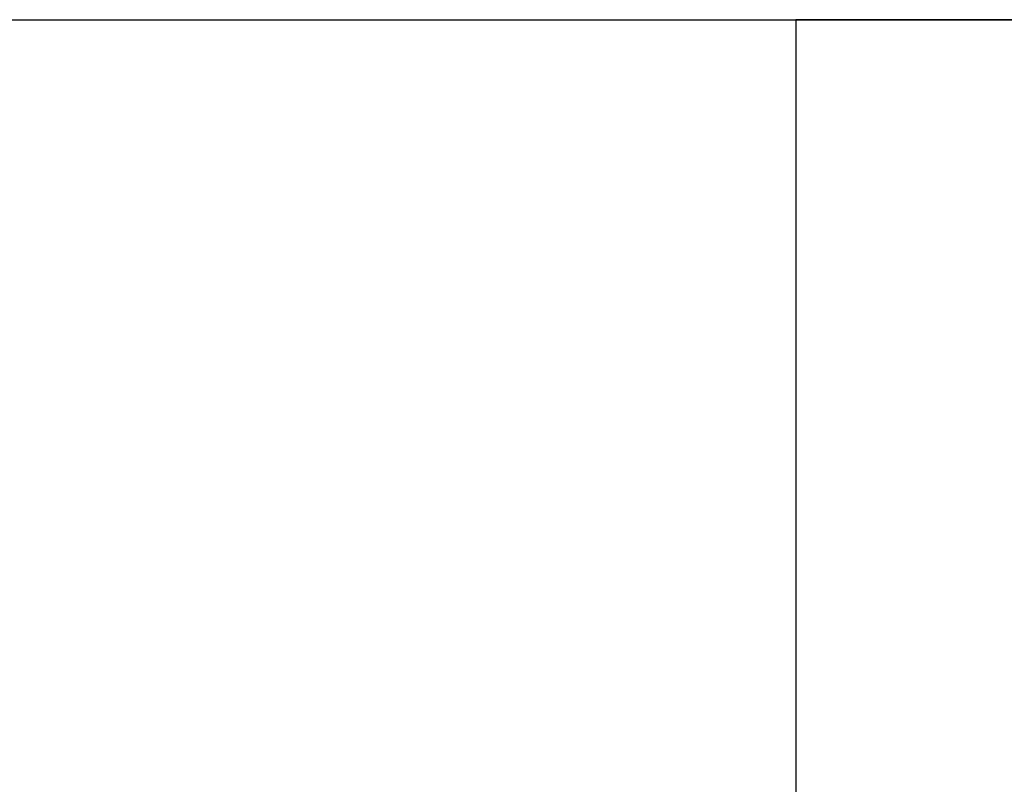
# Model space of a CAD drawing. Header units: metres. Extents: x 397.7 to 427.5, y 12.7 to 28.4.
# Tile 51 of 139: x 407.224 to 407.507, y 27.43 to 27.649. Entities that reach past the tile are written whole.
import ezdxf

# ---------------------------------------------------------------- set-up
doc = ezdxf.new("R2010")
doc.units = ezdxf.units.M
doc.layers.add('A-WALL-____-MCUT', color=7, linetype='Continuous', lineweight=25)
doc.layers.add('A-WALL-____-OTLN', color=7, linetype='Continuous', lineweight=25)

# ---------------------------------------------------------------- blocks, each defined once
blk = doc.blocks.new('Family - Evans P2-152743-05_CLI_AIGUA_P2')
at = {"layer": 'A-WALL-____-MCUT', "color": 253, "true_color": 0xaaaaaa}
for p, q in [((0, 0.09), (0, 0)), ((0, 0), (1.72, 0))]:
    blk.add_line(p, q, dxfattribs=at)
at = {"layer": 'A-WALL-____-OTLN', "color": 253, "true_color": 0xaaaaaa}
for p, q in [((0, 0.09), (0, 0)), ((0, 0), (1.72, 0))]:
    blk.add_line(p, q, dxfattribs=at)
at = {"layer": 'A-WALL-____-OTLN', "color": 253, "lineweight": 18, "true_color": 0xaaaaaa}
blk.add_line((0, 0), (1.72, 0), dxfattribs=at)
blk = doc.blocks.new('Family - Evans P2-152905-05_CLI_AIGUA_P2')
at = {"layer": 'A-WALL-____-MCUT', "color": 253, "true_color": 0xaaaaaa}
blk.add_line((0, 0), (2.89, 0), dxfattribs=at)
at = {"layer": 'A-WALL-____-OTLN', "color": 253, "true_color": 0xaaaaaa}
blk.add_line((0, 0), (2.89, 0), dxfattribs=at)
at = {"layer": 'A-WALL-____-OTLN', "color": 253, "lineweight": 18, "true_color": 0xaaaaaa}
blk.add_line((0, 0), (2.89049, 0), dxfattribs=at)
blk = doc.blocks.new('LONDR55-XX_ZZ-ARQ-CAA-M3D-Londres55_ifc-1-05_CLI_AIGUA_P2')
at = {"layer": 'A-WALL-____-OTLN', "color": 253, "lineweight": 18, "true_color": 0xaaaaaa}
blk.add_blockref('Family - Evans P2-152905-05_CLI_AIGUA_P2', (405.99698, 27.64946), dxfattribs=at)
at = {"layer": 'A-WALL-____-OTLN', "color": 253, "lineweight": 18, "true_color": 0xaaaaaa, "rotation": 270}
blk.add_blockref('Family - Evans P2-152743-05_CLI_AIGUA_P2', (407.44698, 27.64946), dxfattribs=at)

msp = doc.modelspace()

# ---------------------------------------------------------------- block references
at = {"lineweight": 5}
msp.add_blockref('LONDR55-XX_ZZ-ARQ-CAA-M3D-Londres55_ifc-1-05_CLI_AIGUA_P2', (0, 0), dxfattribs=at)

doc.saveas('drawing.dxf')
